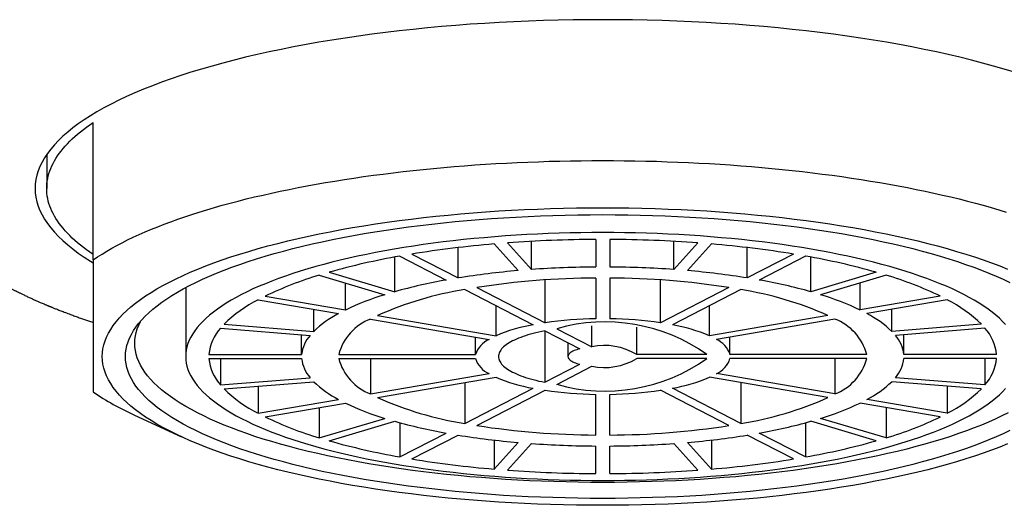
# Model space of a CAD drawing. Header units: millimetres. Extents: x 8 to 601, y 12 to 507.
# Tile 17 of 26: x 301 to 323, y 432 to 443. Entities that reach past the tile are written whole.
import ezdxf

# ---------------------------------------------------------------- set-up
doc = ezdxf.new("R2010")
doc.units = ezdxf.units.MM

msp = doc.modelspace()

# ---------------------------------------------------------------- linework, layer by layer
at = {"color": 7, "linetype": 'Continuous', "lineweight": 30}
for p, q in [((303, 437.739), (303, 440.706)), ((302, 440.012), (302, 439.279)), ((313.85, 438.179), (313.85, 437.584)), ((314.15, 438.179), (314.15, 437.584)), ((310.881, 437.347), (310.881, 438.003)), ((311.655, 438.081), (312.173, 437.506)), ((311.945, 438.104), (312.463, 437.529)), ((312.463, 437.529), (312.463, 438.137)), ((315.537, 437.529), (315.537, 438.137)), ((316.055, 438.104), (315.537, 437.529)), ((316.345, 438.081), (315.827, 437.506)), ((317.119, 437.347), (317.119, 438.003)), ((309.511, 437.049), (309.511, 437.798)), ((309.621, 437.818), (310.621, 437.303)), ((309.881, 437.862), (310.881, 437.347)), ((318.119, 437.862), (317.119, 437.347)), ((318.379, 437.818), (317.379, 437.303)), ((318.489, 437.049), (318.489, 437.798)), ((307.884, 437.407), (309.299, 436.986)), ((308.097, 437.47), (309.511, 437.049)), ((312.757, 436.381), (312.757, 437.306)), ((313.85, 437.346), (313.85, 436.468)), ((314.15, 437.346), (314.15, 436.468)), ((315.243, 436.381), (315.243, 437.306)), ((319.903, 437.47), (318.489, 437.049)), ((320.116, 437.407), (318.701, 436.986)), ((305, 437.141), (305, 435.651)), ((308.447, 436.656), (308.447, 437.239)), ((311.021, 437.096), (312.497, 436.336)), ((311.281, 437.141), (312.757, 436.381)), ((316.719, 437.141), (315.243, 436.381)), ((316.979, 437.096), (315.503, 436.336)), ((319.553, 436.656), (319.553, 437.239)), ((306.565, 436.876), (308.297, 436.579)), ((306.715, 436.954), (308.447, 436.656)), ((321.285, 436.954), (319.553, 436.656)), ((321.435, 436.876), (319.703, 436.579)), ((307.762, 436.195), (307.762, 436.671)), ((311.697, 436.098), (311.697, 436.748)), ((316.303, 436.098), (316.303, 436.748)), ((320.238, 436.195), (320.238, 436.671)), ((308.99, 436.46), (311.547, 436.021)), ((309.14, 436.537), (311.697, 436.098)), ((318.86, 436.537), (316.303, 436.098)), ((319.01, 436.46), (316.453, 436.021)), ((305.752, 436.262), (307.684, 436.108)), ((305.83, 436.349), (307.762, 436.195)), ((313.007, 436.252), (313.762, 435.863)), ((313.762, 435.863), (313.762, 436.317)), ((314.735, 435.696), (314.735, 436.284)), ((322.17, 436.349), (320.238, 436.195)), ((322.248, 436.262), (320.316, 436.108)), ((307.502, 435.696), (307.502, 436.123)), ((311.254, 435.696), (311.254, 436.071)), ((312.748, 436.207), (313.503, 435.818)), ((312.748, 436.207), (312.748, 435.095)), ((316.746, 435.696), (316.746, 436.071)), ((320.498, 435.696), (320.498, 436.123)), ((313.25, 435.948), (313.25, 435.651)), ((305.501, 435.696), (307.502, 435.696)), ((305.501, 435.607), (307.502, 435.607)), ((305.752, 435.607), (305.752, 435.04)), ((308.302, 435.696), (311.254, 435.696)), ((308.302, 435.607), (311.254, 435.607)), ((308.99, 435.607), (308.99, 434.843)), ((316.245, 435.696), (314.735, 435.696)), ((316.245, 435.607), (314.735, 435.607)), ((319.698, 435.696), (316.746, 435.696)), ((319.698, 435.607), (316.746, 435.607)), ((319.01, 435.607), (319.01, 434.843)), ((322.499, 435.696), (320.498, 435.696)), ((322.499, 435.607), (320.498, 435.607)), ((322.248, 435.607), (322.248, 435.04)), ((312.748, 435.095), (313.503, 435.484)), ((313.007, 435.051), (313.762, 435.44)), ((305.752, 435.04), (307.684, 435.194)), ((308.99, 434.843), (311.547, 435.282)), ((309.14, 434.765), (311.697, 435.204)), ((318.86, 434.765), (316.303, 435.204)), ((319.01, 434.843), (316.453, 435.282)), ((322.248, 435.04), (320.316, 435.194)), ((305.83, 434.954), (307.762, 435.108)), ((306.565, 435.013), (306.565, 434.426)), ((311.021, 435.088), (311.021, 434.206)), ((311.021, 434.206), (312.497, 434.966)), ((316.979, 434.206), (315.503, 434.966)), ((316.979, 435.088), (316.979, 434.206)), ((322.17, 434.954), (320.238, 435.108)), ((321.435, 435.013), (321.435, 434.426)), ((311.281, 434.162), (312.757, 434.922)), ((313.85, 433.957), (313.85, 434.835)), ((314.15, 433.957), (314.15, 434.835)), ((316.719, 434.162), (315.243, 434.922)), ((306.565, 434.426), (308.297, 434.724)), ((306.715, 434.349), (308.447, 434.646)), ((307.884, 434.55), (307.884, 433.896)), ((321.285, 434.349), (319.553, 434.646)), ((321.435, 434.426), (319.703, 434.724)), ((320.116, 434.55), (320.116, 433.896)), ((303.896, 434.388), (304.906, 433.919)), ((307.884, 433.896), (309.299, 434.316)), ((320.116, 433.896), (318.701, 434.316)), ((308.097, 433.833), (309.511, 434.253)), ((309.621, 434.223), (309.621, 433.485)), ((318.379, 434.223), (318.379, 433.485)), ((319.903, 433.833), (318.489, 434.253)), ((309.621, 433.485), (310.621, 434)), ((309.881, 433.44), (310.881, 433.955)), ((318.119, 433.44), (317.119, 433.955)), ((318.379, 433.485), (317.379, 434)), ((311.655, 433.849), (311.655, 433.222)), ((311.655, 433.222), (312.173, 433.796)), ((311.945, 433.199), (312.463, 433.773)), ((313.85, 433.124), (313.85, 433.719)), ((314.15, 433.124), (314.15, 433.719)), ((316.055, 433.199), (315.537, 433.773)), ((316.345, 433.222), (315.827, 433.796)), ((316.345, 433.849), (316.345, 433.222))]:
    msp.add_line(p, q, dxfattribs=at)
at = {"color": 7, "linetype": 'Continuous', "lineweight": 30, "flags": 128}
for points in [[(322.886, 441.787), (322.662, 441.855), (322.432, 441.922), (322.197, 441.987), (321.956, 442.049), (321.709, 442.11), (321.457, 442.169), (321.2, 442.227), (320.938, 442.282), (320.672, 442.335), (320.401, 442.385), (320.125, 442.434), (319.845, 442.481), (319.561, 442.525), (319.274, 442.567), (318.983, 442.607), (318.688, 442.645), (318.39, 442.68), (318.089, 442.713), (317.785, 442.744), (317.479, 442.772), (317.171, 442.798), (316.86, 442.822), (316.547, 442.843), (316.232, 442.861), (315.916, 442.877), (315.599, 442.891), (315.28, 442.902), (314.961, 442.911), (314.641, 442.917), (314.321, 442.921), (314, 442.922), (313.679, 442.921), (313.359, 442.917), (313.039, 442.911), (312.72, 442.902), (312.401, 442.891), (312.084, 442.877), (311.768, 442.861), (311.453, 442.843), (311.14, 442.822), (310.829, 442.798), (310.521, 442.772), (310.215, 442.744), (309.911, 442.713), (309.61, 442.68), (309.312, 442.645), (309.017, 442.607), (308.726, 442.567), (308.439, 442.525), (308.155, 442.481), (307.875, 442.434), (307.599, 442.385), (307.328, 442.335), (307.062, 442.282), (306.8, 442.227), (306.543, 442.169), (306.291, 442.11), (306.044, 442.049), (305.803, 441.987), (305.568, 441.922), (305.338, 441.855), (305.114, 441.787), (304.896, 441.717), (304.685, 441.645), (304.48, 441.572), (304.281, 441.497), (304.09, 441.421), (303.904, 441.343), (303.726, 441.263), (303.555, 441.183), (303.391, 441.101), (303.234, 441.018), (303.085, 440.933), (302.943, 440.848), (302.809, 440.761), (302.682, 440.673), (302.564, 440.585), (302.453, 440.495), (302.35, 440.405), (302.254, 440.314), (302.167, 440.222), (302.088, 440.13), (302.018, 440.037), (301.955, 439.943), (301.901, 439.849), (301.855, 439.755), (301.817, 439.66), (301.788, 439.565), (301.767, 439.47), (301.754, 439.375), (301.75, 439.279), (301.754, 439.184), (301.767, 439.089), (301.788, 438.994), (301.817, 438.899), (301.855, 438.804), (301.901, 438.71), (301.955, 438.616), (302.018, 438.522), (302.088, 438.429), (302.167, 438.337), (302.254, 438.245), (302.35, 438.154), (302.453, 438.063), (302.564, 437.974), (302.682, 437.885), (302.809, 437.798), (302.943, 437.711), (303, 437.676)], [(303, 437.853), (302.928, 437.903), (302.859, 437.954), (302.792, 438.004), (302.728, 438.055), (302.667, 438.106), (302.608, 438.158), (302.552, 438.209), (302.499, 438.261), (302.448, 438.314), (302.4, 438.366), (302.354, 438.419), (302.312, 438.471), (302.272, 438.524), (302.234, 438.578), (302.2, 438.631), (302.168, 438.684), (302.139, 438.738), (302.113, 438.792), (302.089, 438.846), (302.068, 438.9), (302.05, 438.954), (302.035, 439.008), (302.022, 439.062), (302.013, 439.116), (302.006, 439.171), (302.001, 439.225), (302, 439.279), (302.001, 439.334), (302.006, 439.388), (302.013, 439.442), (302.022, 439.497), (302.035, 439.551), (302.05, 439.605), (302.068, 439.659), (302.089, 439.713), (302.113, 439.767), (302.139, 439.821), (302.168, 439.874), (302.2, 439.928), (302.234, 439.981), (302.272, 440.034), (302.312, 440.087), (302.354, 440.14), (302.4, 440.193), (302.448, 440.245), (302.499, 440.298), (302.552, 440.349), (302.608, 440.401), (302.667, 440.453), (302.728, 440.504), (302.792, 440.555), (302.859, 440.605), (302.928, 440.656), (303, 440.706)], [(303, 437.739), (303.095, 437.802), (303.194, 437.864), (303.296, 437.926), (303.403, 437.987), (303.514, 438.048), (303.629, 438.108), (303.747, 438.167), (303.87, 438.226), (303.996, 438.284), (304.126, 438.341), (304.26, 438.397), (304.397, 438.453), (304.538, 438.507), (304.682, 438.561), (304.83, 438.615), (304.981, 438.667), (305.136, 438.718), (305.294, 438.769), (305.455, 438.818), (305.62, 438.867), (305.787, 438.915), (305.958, 438.961), (306.131, 439.007), (306.308, 439.052), (306.487, 439.095), (306.67, 439.138), (306.855, 439.18), (307.042, 439.22), (307.233, 439.26), (307.425, 439.298), (307.621, 439.335), (307.818, 439.371), (308.018, 439.406), (308.22, 439.44), (308.425, 439.473), (308.631, 439.504), (308.84, 439.534), (309.05, 439.564), (309.262, 439.591), (309.476, 439.618), (309.692, 439.643), (309.909, 439.668), (310.128, 439.69), (310.348, 439.712), (310.57, 439.732), (310.792, 439.751), (311.017, 439.769), (311.242, 439.786), (311.468, 439.801), (311.695, 439.815), (311.923, 439.827), (312.152, 439.839), (312.381, 439.849), (312.612, 439.857), (312.842, 439.865), (313.073, 439.871), (313.305, 439.875), (313.536, 439.879), (313.768, 439.881), (314, 439.881), (314.232, 439.881), (314.464, 439.879), (314.695, 439.875), (314.927, 439.871), (315.158, 439.865), (315.388, 439.857), (315.619, 439.849), (315.848, 439.839), (316.077, 439.827), (316.305, 439.815), (316.532, 439.801), (316.758, 439.786), (316.983, 439.769), (317.208, 439.751), (317.43, 439.732), (317.652, 439.712), (317.872, 439.69), (318.091, 439.668), (318.308, 439.643), (318.524, 439.618), (318.738, 439.591), (318.95, 439.564), (319.16, 439.534), (319.369, 439.504), (319.575, 439.473), (319.78, 439.44), (319.982, 439.406), (320.182, 439.371), (320.379, 439.335), (320.575, 439.298), (320.767, 439.26), (320.958, 439.22), (321.145, 439.18), (321.33, 439.138), (321.513, 439.095), (321.692, 439.052), (321.869, 439.007), (322.042, 438.961), (322.213, 438.915), (322.38, 438.867), (322.545, 438.818), (322.706, 438.769)], [(314, 432.44), (313.717, 432.441), (313.435, 432.444), (313.153, 432.45), (312.871, 432.457), (312.59, 432.467), (312.311, 432.479), (312.032, 432.493), (311.755, 432.51), (311.479, 432.528), (311.205, 432.549), (310.933, 432.572), (310.663, 432.597), (310.395, 432.624), (310.13, 432.653), (309.867, 432.684), (309.607, 432.717), (309.35, 432.753), (309.097, 432.79), (308.847, 432.829), (308.6, 432.87), (308.357, 432.913), (308.118, 432.958), (307.883, 433.005), (307.652, 433.053), (307.425, 433.103), (307.203, 433.155), (306.986, 433.209), (306.773, 433.265), (306.566, 433.322), (306.363, 433.38), (306.166, 433.441), (305.974, 433.502), (305.788, 433.566), (305.607, 433.63), (305.432, 433.696), (305.263, 433.764), (305.099, 433.832), (304.942, 433.902), (304.791, 433.973), (304.647, 434.045), (304.509, 434.119), (304.377, 434.193), (304.252, 434.269), (304.134, 434.345), (304.022, 434.422), (303.917, 434.5), (303.819, 434.579), (303.729, 434.659), (303.645, 434.739), (303.568, 434.82), (303.498, 434.902), (303.436, 434.984), (303.381, 435.066), (303.333, 435.149), (303.292, 435.232), (303.259, 435.316), (303.233, 435.399), (303.215, 435.483), (303.204, 435.567), (303.2, 435.651), (303.204, 435.735), (303.215, 435.819), (303.233, 435.903), (303.259, 435.987), (303.292, 436.071), (303.333, 436.154), (303.381, 436.237), (303.436, 436.319), (303.498, 436.401), (303.568, 436.483), (303.645, 436.563), (303.729, 436.644), (303.819, 436.723), (303.917, 436.802), (304.022, 436.88), (304.134, 436.958), (304.252, 437.034), (304.377, 437.109), (304.509, 437.184), (304.647, 437.257), (304.791, 437.329), (304.942, 437.401), (305.099, 437.47), (305.263, 437.539), (305.432, 437.606), (305.607, 437.672), (305.788, 437.737), (305.974, 437.8), (306.166, 437.862), (306.363, 437.922), (306.566, 437.981), (306.773, 438.038), (306.986, 438.093), (307.203, 438.147), (307.425, 438.199), (307.652, 438.25), (307.883, 438.298), (308.118, 438.345), (308.357, 438.39), (308.6, 438.433), (308.847, 438.474), (309.097, 438.513), (309.35, 438.55), (309.607, 438.585), (309.867, 438.618), (310.13, 438.65), (310.395, 438.679), (310.663, 438.706), (310.933, 438.731), (311.205, 438.754), (311.479, 438.774), (311.755, 438.793), (312.032, 438.809), (312.311, 438.823), (312.59, 438.835), (312.871, 438.845), (313.153, 438.853), (313.435, 438.859), (313.717, 438.862), (314, 438.863), (314.283, 438.862), (314.565, 438.859), (314.847, 438.853), (315.129, 438.845), (315.41, 438.835), (315.689, 438.823), (315.968, 438.809), (316.245, 438.793), (316.521, 438.774), (316.795, 438.754), (317.067, 438.731), (317.337, 438.706), (317.605, 438.679), (317.87, 438.65), (318.133, 438.618), (318.393, 438.585), (318.65, 438.55), (318.903, 438.513), (319.153, 438.474), (319.4, 438.433), (319.643, 438.39), (319.882, 438.345), (320.117, 438.298), (320.348, 438.25), (320.575, 438.199), (320.797, 438.147), (321.014, 438.093), (321.227, 438.038), (321.434, 437.981), (321.637, 437.922), (321.834, 437.862), (322.026, 437.8), (322.212, 437.737), (322.393, 437.672), (322.568, 437.606), (322.737, 437.539)], [(314, 432.588), (313.73, 432.589), (313.461, 432.593), (313.192, 432.598), (312.923, 432.605), (312.656, 432.615), (312.389, 432.626), (312.123, 432.64), (311.859, 432.655), (311.596, 432.673), (311.334, 432.693), (311.075, 432.714), (310.817, 432.738), (310.562, 432.764), (310.309, 432.792), (310.058, 432.822), (309.811, 432.853), (309.566, 432.887), (309.324, 432.922), (309.085, 432.96), (308.85, 432.999), (308.618, 433.04), (308.39, 433.083), (308.166, 433.127), (307.946, 433.173), (307.73, 433.221), (307.518, 433.271), (307.311, 433.322), (307.108, 433.375), (306.91, 433.43), (306.717, 433.485), (306.529, 433.543), (306.346, 433.602), (306.168, 433.662), (305.995, 433.724), (305.828, 433.787), (305.667, 433.851), (305.512, 433.916), (305.362, 433.983), (305.218, 434.051), (305.08, 434.12), (304.948, 434.19), (304.823, 434.261), (304.703, 434.333), (304.59, 434.406), (304.484, 434.479), (304.384, 434.554), (304.291, 434.629), (304.204, 434.705), (304.124, 434.781), (304.051, 434.859), (303.985, 434.936), (303.925, 435.014), (303.872, 435.093), (303.827, 435.172), (303.788, 435.252), (303.756, 435.331), (303.732, 435.411), (303.714, 435.491), (303.704, 435.571), (303.7, 435.651), (303.704, 435.731), (303.714, 435.812), (303.732, 435.892), (303.756, 435.971), (303.788, 436.051), (303.827, 436.13), (303.872, 436.21), (303.925, 436.288), (303.985, 436.366), (304.051, 436.444), (304.124, 436.521), (304.204, 436.598), (304.291, 436.674), (304.384, 436.749), (304.484, 436.823), (304.59, 436.897), (304.703, 436.97), (304.823, 437.042), (304.948, 437.113), (305.08, 437.183), (305.218, 437.252), (305.362, 437.32), (305.512, 437.386), (305.667, 437.452), (305.828, 437.516), (305.995, 437.579), (306.168, 437.641), (306.346, 437.701), (306.529, 437.76), (306.717, 437.817), (306.91, 437.873), (307.108, 437.928), (307.311, 437.98), (307.518, 438.032), (307.73, 438.081), (307.946, 438.129), (308.166, 438.176), (308.39, 438.22), (308.618, 438.263), (308.85, 438.304), (309.085, 438.343), (309.324, 438.38), (309.566, 438.416), (309.811, 438.449), (310.058, 438.481), (310.309, 438.511), (310.562, 438.539), (310.817, 438.564), (311.075, 438.588), (311.334, 438.61), (311.596, 438.63), (311.859, 438.647), (312.123, 438.663), (312.389, 438.677), (312.656, 438.688), (312.923, 438.698), (313.192, 438.705), (313.461, 438.71), (313.73, 438.713), (314, 438.714), (314.27, 438.713), (314.539, 438.71), (314.808, 438.705), (315.077, 438.698), (315.344, 438.688), (315.611, 438.677), (315.877, 438.663), (316.141, 438.647), (316.404, 438.63), (316.666, 438.61), (316.925, 438.588), (317.183, 438.564), (317.438, 438.539), (317.691, 438.511), (317.942, 438.481), (318.189, 438.449), (318.434, 438.416), (318.676, 438.38), (318.915, 438.343), (319.15, 438.304), (319.382, 438.263), (319.61, 438.22), (319.834, 438.176), (320.054, 438.129), (320.27, 438.081), (320.482, 438.032), (320.689, 437.98), (320.892, 437.928), (321.09, 437.873), (321.283, 437.817), (321.471, 437.76), (321.654, 437.701), (321.832, 437.641), (322.005, 437.579), (322.172, 437.516), (322.333, 437.452), (322.488, 437.386), (322.638, 437.32), (322.782, 437.252)], [(322.693, 436.344), (322.629, 436.411), (322.56, 436.478), (322.484, 436.545), (322.402, 436.61), (322.315, 436.676), (322.222, 436.74), (322.123, 436.804), (322.019, 436.866), (321.909, 436.928), (321.794, 436.99), (321.674, 437.05), (321.548, 437.109), (321.417, 437.167), (321.281, 437.224), (321.14, 437.281), (320.994, 437.336), (320.844, 437.389), (320.688, 437.442), (320.528, 437.494), (320.364, 437.544), (320.195, 437.593), (320.022, 437.64), (319.845, 437.686), (319.664, 437.731), (319.479, 437.775), (319.29, 437.817), (319.098, 437.857), (318.902, 437.896), (318.702, 437.933), (318.5, 437.969), (318.294, 438.003), (318.086, 438.036), (317.875, 438.067), (317.661, 438.096), (317.444, 438.124), (317.225, 438.15), (317.004, 438.174), (316.781, 438.197), (316.556, 438.217), (316.329, 438.236), (316.101, 438.254), (315.871, 438.269), (315.64, 438.283), (315.408, 438.295), (315.175, 438.305), (314.941, 438.313), (314.706, 438.319), (314.471, 438.324), (314.236, 438.327), (314, 438.328), (313.764, 438.327), (313.529, 438.324), (313.294, 438.319), (313.059, 438.313), (312.825, 438.305), (312.592, 438.295), (312.36, 438.283), (312.129, 438.269), (311.899, 438.254), (311.671, 438.236), (311.444, 438.217), (311.219, 438.197), (310.996, 438.174), (310.775, 438.15), (310.556, 438.124), (310.339, 438.096), (310.125, 438.067), (309.914, 438.036), (309.706, 438.003), (309.5, 437.969), (309.298, 437.933), (309.098, 437.896), (308.902, 437.857), (308.71, 437.817), (308.521, 437.775), (308.336, 437.731), (308.155, 437.686), (307.978, 437.64), (307.805, 437.593), (307.636, 437.544), (307.472, 437.494), (307.312, 437.442), (307.156, 437.389), (307.006, 437.336), (306.86, 437.281), (306.719, 437.224), (306.583, 437.167), (306.452, 437.109), (306.326, 437.05), (306.206, 436.99), (306.091, 436.928), (305.981, 436.866), (305.877, 436.804), (305.778, 436.74), (305.685, 436.676), (305.598, 436.61), (305.516, 436.545), (305.44, 436.478), (305.371, 436.411), (305.307, 436.344), (305.249, 436.276), (305.197, 436.208), (305.151, 436.139), (305.111, 436.07), (305.077, 436.001), (305.049, 435.931), (305.028, 435.861), (305.012, 435.791), (305.003, 435.721), (305, 435.651), (305.003, 435.581), (305.012, 435.511), (305.028, 435.441), (305.049, 435.372), (305.077, 435.302), (305.111, 435.233), (305.151, 435.164), (305.197, 435.095), (305.249, 435.027), (305.307, 434.959), (305.371, 434.891), (305.44, 434.824), (305.516, 434.758), (305.598, 434.692), (305.685, 434.627), (305.778, 434.563), (305.877, 434.499), (305.981, 434.436), (306.091, 434.374), (306.206, 434.313), (306.326, 434.253), (306.452, 434.194), (306.583, 434.135), (306.719, 434.078), (306.86, 434.022), (307.006, 433.967), (307.156, 433.913), (307.312, 433.86), (307.472, 433.809), (307.636, 433.759), (307.805, 433.71), (307.978, 433.662), (308.155, 433.616), (308.336, 433.571), (308.521, 433.528), (308.71, 433.486), (308.902, 433.446), (309.098, 433.407), (309.298, 433.369), (309.5, 433.334), (309.706, 433.299), (309.914, 433.267), (310.125, 433.236), (310.339, 433.206), (310.556, 433.179), (310.775, 433.153), (310.996, 433.128), (311.219, 433.106), (311.444, 433.085), (311.671, 433.066), (311.899, 433.049), (312.129, 433.033), (312.36, 433.02), (312.592, 433.008), (312.825, 432.998), (313.059, 432.99), (313.294, 432.983), (313.529, 432.979), (313.764, 432.976), (314, 432.975)], [(314, 432.934), (313.736, 432.935), (313.471, 432.938), (313.208, 432.944), (312.944, 432.951), (312.682, 432.96), (312.42, 432.971), (312.159, 432.985), (311.9, 433), (311.642, 433.017), (311.386, 433.037), (311.131, 433.058), (310.879, 433.081), (310.629, 433.107), (310.38, 433.134), (310.135, 433.163), (309.892, 433.194), (309.652, 433.227), (309.415, 433.262), (309.181, 433.298), (308.95, 433.337), (308.723, 433.377), (308.499, 433.419), (308.279, 433.462), (308.063, 433.508), (307.852, 433.555), (307.644, 433.604), (307.441, 433.654), (307.242, 433.706), (307.048, 433.759), (306.858, 433.814), (306.674, 433.87), (306.494, 433.928), (306.32, 433.987), (306.151, 434.048), (305.987, 434.109), (305.829, 434.172), (305.676, 434.237), (305.529, 434.302), (305.388, 434.368), (305.253, 434.436), (305.124, 434.505), (305.001, 434.574), (304.884, 434.645), (304.773, 434.716), (304.669, 434.788), (304.571, 434.861), (304.479, 434.935), (304.394, 435.01), (304.316, 435.085), (304.244, 435.16), (304.179, 435.237), (304.121, 435.313), (304.069, 435.39), (304.024, 435.468), (303.986, 435.546), (303.955, 435.624), (303.931, 435.702), (303.914, 435.781), (303.903, 435.859), (303.9, 435.938), (303.903, 436.016), (303.914, 436.095), (303.931, 436.173), (303.955, 436.252), (303.986, 436.33), (304.024, 436.408), (304.033, 436.424)], [(312.748, 436.207), (312.683, 436.194), (312.62, 436.18), (312.558, 436.165), (312.499, 436.15), (312.441, 436.134), (312.385, 436.117), (312.331, 436.1), (312.28, 436.083), (312.23, 436.064), (312.182, 436.046), (312.137, 436.027), (312.094, 436.007), (312.053, 435.987), (312.015, 435.966), (311.979, 435.945), (311.946, 435.924), (311.915, 435.903), (311.887, 435.881), (311.861, 435.859), (311.838, 435.836), (311.817, 435.814), (311.799, 435.791), (311.784, 435.768), (311.772, 435.745), (311.762, 435.721), (311.756, 435.698), (311.751, 435.675), (311.75, 435.651), (311.751, 435.628), (311.756, 435.604), (311.762, 435.581), (311.772, 435.558), (311.784, 435.535), (311.799, 435.512), (311.817, 435.489), (311.838, 435.466), (311.861, 435.444), (311.887, 435.422), (311.915, 435.4), (311.946, 435.378), (311.979, 435.357), (312.015, 435.336), (312.053, 435.316), (312.094, 435.296), (312.137, 435.276), (312.182, 435.257), (312.23, 435.238), (312.28, 435.22), (312.331, 435.202), (312.385, 435.185), (312.441, 435.169), (312.499, 435.153), (312.558, 435.138), (312.62, 435.123), (312.683, 435.109), (312.748, 435.095)], [(313.503, 435.818), (313.47, 435.809), (313.439, 435.799), (313.41, 435.789), (313.383, 435.778), (313.358, 435.767), (313.336, 435.755), (313.316, 435.743), (313.299, 435.73), (313.284, 435.718), (313.272, 435.705), (313.262, 435.692), (313.255, 435.678), (313.251, 435.665), (313.25, 435.651), (313.251, 435.638), (313.255, 435.624), (313.262, 435.611), (313.272, 435.598), (313.284, 435.585), (313.299, 435.572), (313.316, 435.56), (313.336, 435.548), (313.358, 435.536), (313.383, 435.525), (313.41, 435.514), (313.439, 435.503), (313.47, 435.494), (313.503, 435.484)], [(314, 432.975), (314.236, 432.976), (314.471, 432.979), (314.706, 432.983), (314.941, 432.99), (315.175, 432.998), (315.408, 433.008), (315.64, 433.02), (315.871, 433.033), (316.101, 433.049), (316.329, 433.066), (316.556, 433.085), (316.781, 433.106), (317.004, 433.128), (317.225, 433.153), (317.444, 433.179), (317.661, 433.206), (317.875, 433.236), (318.086, 433.267), (318.294, 433.299), (318.5, 433.334), (318.702, 433.369), (318.902, 433.407), (319.098, 433.446), (319.29, 433.486), (319.479, 433.528), (319.664, 433.571), (319.845, 433.616), (320.022, 433.662), (320.195, 433.71), (320.364, 433.759), (320.528, 433.809), (320.688, 433.86), (320.844, 433.913), (320.994, 433.967), (321.14, 434.022), (321.281, 434.078), (321.417, 434.135), (321.548, 434.194), (321.674, 434.253), (321.794, 434.313), (321.909, 434.374), (322.019, 434.436), (322.123, 434.499), (322.222, 434.563), (322.315, 434.627), (322.402, 434.692), (322.484, 434.758), (322.56, 434.824), (322.629, 434.891), (322.693, 434.959)], [(322.747, 434.436), (322.612, 434.368), (322.471, 434.302), (322.324, 434.237), (322.171, 434.172), (322.013, 434.109), (321.849, 434.048), (321.68, 433.987), (321.506, 433.928), (321.326, 433.87), (321.142, 433.814), (320.952, 433.759), (320.758, 433.706), (320.559, 433.654), (320.356, 433.604), (320.148, 433.555), (319.937, 433.508), (319.721, 433.462), (319.501, 433.419), (319.277, 433.377), (319.05, 433.337), (318.819, 433.298), (318.585, 433.262), (318.348, 433.227), (318.108, 433.194), (317.865, 433.163), (317.62, 433.134), (317.371, 433.107), (317.121, 433.081), (316.869, 433.058), (316.614, 433.037), (316.358, 433.017), (316.1, 433), (315.841, 432.985), (315.58, 432.971), (315.318, 432.96), (315.056, 432.951), (314.792, 432.944), (314.529, 432.938), (314.264, 432.935), (314, 432.934)], [(322.782, 434.051), (322.638, 433.983), (322.488, 433.916), (322.333, 433.851), (322.172, 433.787), (322.005, 433.724), (321.832, 433.662), (321.654, 433.602), (321.471, 433.543), (321.283, 433.485), (321.09, 433.43), (320.892, 433.375), (320.689, 433.322), (320.482, 433.271), (320.27, 433.221), (320.054, 433.173), (319.834, 433.127), (319.61, 433.083), (319.382, 433.04), (319.15, 432.999), (318.915, 432.96), (318.676, 432.922), (318.434, 432.887), (318.189, 432.853), (317.942, 432.822), (317.691, 432.792), (317.438, 432.764), (317.183, 432.738), (316.925, 432.714), (316.666, 432.693), (316.404, 432.673), (316.141, 432.655), (315.877, 432.64), (315.611, 432.626), (315.344, 432.615), (315.077, 432.605), (314.808, 432.598), (314.539, 432.593), (314.27, 432.589), (314, 432.588)], [(322.737, 433.764), (322.568, 433.696), (322.393, 433.63), (322.212, 433.566), (322.026, 433.502), (321.834, 433.441), (321.637, 433.38), (321.434, 433.322), (321.227, 433.265), (321.014, 433.209), (320.797, 433.155), (320.575, 433.103), (320.348, 433.053), (320.117, 433.005), (319.882, 432.958), (319.643, 432.913), (319.4, 432.87), (319.153, 432.829), (318.903, 432.79), (318.65, 432.753), (318.393, 432.717), (318.133, 432.684), (317.87, 432.653), (317.605, 432.624), (317.337, 432.597), (317.067, 432.572), (316.795, 432.549), (316.521, 432.528), (316.245, 432.51), (315.968, 432.493), (315.689, 432.479), (315.41, 432.467), (315.129, 432.457), (314.847, 432.45), (314.565, 432.444), (314.283, 432.441), (314, 432.44)]]:
    msp.add_lwpolyline(points, dxfattribs=at)
at = {"color": 7, "linetype": 'Continuous', "lineweight": 30}
for centre, radius, start, end in [((313.985, 410.355), 27.824, 90.279, 94.205), ((314.015, 410.355), 27.824, 85.795, 89.721), ((313.574, 415.19), 22.971, 94.7912, 99.253), ((314.426, 415.19), 22.971, 80.747, 85.2088), ((312.266, 422.71), 15.338, 99.9327, 105.7751), ((315.734, 422.71), 15.338, 74.2249, 80.0673), ((313.673, 420.001), 17.569, 94.8982, 99.146), ((313.989, 416.304), 21.28, 90.373, 94.1109), ((314.011, 416.304), 21.28, 85.8891, 89.627), ((314.327, 420.001), 17.569, 80.854, 85.1018), ((310.151, 429.822), 7.917, 106.64, 115.7273), ((312.673, 425.751), 11.733, 100.0732, 105.6346), ((313.924, 420.19), 17.156, 90.248, 98.8636), ((314.073, 420.159), 17.187, 81.1444, 89.7441), ((315.327, 425.751), 11.733, 74.3654, 79.9268), ((317.849, 429.822), 7.917, 64.2727, 73.36), ((312.207, 429.667), 7.523, 99.0681, 114.0542), ((315.779, 429.621), 7.571, 65.9934, 80.8843), ((307.915, 434.219), 2.981, 116.943, 134.4081), ((311.056, 431.189), 6.057, 106.8599, 115.5074), ((316.944, 431.189), 6.057, 64.4926, 73.1401), ((320.085, 434.219), 2.981, 45.5919, 63.057), ((309.346, 434.553), 2.281, 117.3702, 133.9809), ((309.393, 435.405), 1.129, 110.8882, 165.071), ((313.961, 428.167), 8.302, 90.7691, 98.3424), ((314.037, 428.145), 8.323, 81.6674, 89.221), ((318.598, 435.397), 1.14, 15.2179, 68.8229), ((318.654, 434.553), 2.281, 46.0191, 62.6298), ((306.477, 435.603), 0.981, 137.7071, 174.5335), ((313.128, 432.751), 3.641, 99.9779, 113.1445), ((314.049, 432.613), 3.785, 54.5401, 105.9757), ((314.863, 432.719), 3.674, 66.9146, 79.9631), ((321.523, 435.603), 0.981, 5.4665, 42.2929), ((308.247, 435.613), 0.749, 138.6076, 173.633), ((311.768, 435.527), 0.541, 114.1141, 161.8451), ((316.226, 435.522), 0.549, 18.5208, 65.52), ((319.753, 435.613), 0.749, 6.367, 41.3924), ((314.033, 434.523), 1.367, 59.1082, 101.4076), ((306.477, 435.7), 0.981, 185.4665, 222.2929), ((308.247, 435.69), 0.749, 186.367, 221.3924), ((309.402, 435.906), 1.14, 195.2179, 248.8229), ((311.774, 435.781), 0.549, 198.5208, 245.52), ((314.049, 438.69), 3.785, 254.0243, 305.4599), ((314.033, 436.78), 1.367, 258.5924, 300.8918), ((316.232, 435.775), 0.541, 294.1141, 341.8451), ((318.607, 435.898), 1.129, 290.8882, 345.071), ((319.753, 435.69), 0.749, 318.6076, 353.633), ((321.523, 435.7), 0.981, 317.7071, 354.5335), ((313.137, 438.584), 3.674, 246.9146, 259.9631), ((314.872, 438.552), 3.641, 279.9779, 293.1445), ((307.915, 437.083), 2.981, 225.5919, 243.057), ((309.346, 436.75), 2.281, 226.0191, 242.6298), ((318.654, 436.75), 2.281, 297.3702, 313.9809), ((320.085, 437.083), 2.981, 296.943, 314.4081), ((306.527, 440.166), 6.349, 236.2547, 245.5199), ((312.221, 441.681), 7.571, 245.9934, 260.8843), ((313.963, 443.157), 8.323, 261.6674, 269.221), ((314.039, 443.136), 8.302, 270.7691, 278.3424), ((315.793, 441.635), 7.523, 279.0681, 294.0542), ((311.056, 440.113), 6.057, 244.4926, 253.1401), ((316.944, 440.113), 6.057, 286.8599, 295.5074), ((310.151, 441.481), 7.917, 244.2727, 253.36), ((317.849, 441.481), 7.917, 286.64, 295.7273), ((312.673, 445.552), 11.733, 254.3654, 259.9268), ((313.927, 451.144), 17.187, 261.1444, 269.7441), ((314.076, 451.112), 17.156, 270.248, 278.8636), ((315.327, 445.552), 11.733, 280.0732, 285.6346), ((313.673, 451.301), 17.569, 260.854, 265.1018), ((314.327, 451.301), 17.569, 274.8982, 279.146), ((312.266, 448.593), 15.338, 254.2249, 260.0673), ((313.989, 454.999), 21.28, 265.8891, 269.627), ((314.011, 454.999), 21.28, 270.373, 274.1109), ((315.734, 448.593), 15.338, 279.9327, 285.7751), ((313.574, 456.112), 22.971, 260.747, 265.2088), ((314.426, 456.112), 22.971, 274.7912, 279.253), ((313.985, 460.948), 27.824, 265.795, 269.721), ((314.015, 460.948), 27.824, 270.279, 274.205)]:
    msp.add_arc(centre, radius, start, end, dxfattribs=at)
for points, knots in [([(299.013, 439.715), (299.012, 439.712), (299.012, 439.702), (299.012, 439.686), (299.012, 439.668), (299.012, 439.651), (299.013, 439.633), (299.013, 439.613), (299.014, 439.593), (299.015, 439.574), (299.017, 439.555), (299.018, 439.535), (299.02, 439.513), (299.023, 439.49), (299.026, 439.465), (299.029, 439.439), (299.033, 439.417), (299.035, 439.4), (299.038, 439.386), (299.04, 439.373), (299.043, 439.357), (299.047, 439.339), (299.051, 439.318), (299.056, 439.296), (299.061, 439.274), (299.066, 439.254), (299.071, 439.234), (299.076, 439.215), (299.082, 439.195), (299.091, 439.165), (299.104, 439.126), (299.12, 439.078), (299.14, 439.026), (299.162, 438.971), (299.189, 438.911), (299.217, 438.854), (299.245, 438.8), (299.27, 438.755), (299.293, 438.716), (299.316, 438.677), (299.339, 438.641), (299.363, 438.605), (299.388, 438.568), (299.414, 438.532), (299.438, 438.499), (299.459, 438.47), (299.48, 438.443), (299.501, 438.417), (299.523, 438.389), (299.546, 438.361), (299.569, 438.334), (299.59, 438.31), (299.61, 438.288), (299.628, 438.267), (299.648, 438.246), (299.669, 438.223), (299.692, 438.199), (299.716, 438.174), (299.74, 438.15), (299.764, 438.126), (299.787, 438.104), (299.809, 438.083), (299.827, 438.065), (299.845, 438.049), (299.862, 438.033), (299.881, 438.016), (299.901, 437.997), (299.924, 437.977), (299.95, 437.955), (299.976, 437.932), (300.005, 437.907), (300.036, 437.881), (300.068, 437.855), (300.099, 437.831), (300.127, 437.808), (300.152, 437.789), (300.172, 437.773), (300.188, 437.761), (300.203, 437.75), (300.216, 437.74), (300.229, 437.73), (300.242, 437.72), (300.258, 437.709), (300.277, 437.695), (300.3, 437.678), (300.324, 437.661), (300.351, 437.642), (300.376, 437.625), (300.399, 437.608), (300.42, 437.594), (300.44, 437.58), (300.457, 437.569), (300.472, 437.559), (300.484, 437.551), (300.495, 437.544), (300.505, 437.537), (300.52, 437.527), (300.541, 437.514), (300.567, 437.497), (300.597, 437.478), (300.63, 437.457), (300.667, 437.434), (300.707, 437.409), (300.751, 437.382), (300.79, 437.359), (300.821, 437.341), (300.842, 437.329), (300.86, 437.319), (300.875, 437.31), (300.887, 437.303), (300.902, 437.295), (300.923, 437.283), (300.95, 437.267), (300.982, 437.25), (301.018, 437.23), (301.062, 437.206), (301.114, 437.178), (301.176, 437.146), (301.228, 437.119), (301.268, 437.098), (301.293, 437.086), (301.314, 437.075), (301.331, 437.067), (301.346, 437.059), (301.36, 437.052), (301.377, 437.044), (301.397, 437.034), (301.42, 437.023), (301.448, 437.01), (301.478, 436.995), (301.525, 436.973), (301.586, 436.944), (301.66, 436.91), (301.731, 436.878), (301.797, 436.849), (301.855, 436.824), (301.904, 436.803), (301.944, 436.786), (301.977, 436.772), (302.004, 436.761), (302.023, 436.752), (302.041, 436.745), (302.056, 436.739), (302.066, 436.735), (302.075, 436.731), (302.083, 436.728), (302.092, 436.724), (302.104, 436.719), (302.12, 436.713), (302.143, 436.703), (302.174, 436.691), (302.208, 436.677), (302.245, 436.663), (302.285, 436.647), (302.33, 436.629), (302.378, 436.611), (302.431, 436.591), (302.501, 436.564), (302.584, 436.533), (302.68, 436.499), (302.771, 436.466), (302.859, 436.436), (302.935, 436.41), (302.981, 436.394), (303, 436.388)], [0, 0, 0, 0, 0.002255, 0.007306, 0.011508, 0.015524, 0.01967, 0.024724, 0.029804, 0.034384, 0.038422, 0.043158, 0.048475, 0.054287, 0.060353, 0.066657, 0.072638, 0.07617, 0.079317, 0.082587, 0.086287, 0.09042, 0.096132, 0.101561, 0.10669, 0.111851, 0.116665, 0.121192, 0.126067, 0.13144, 0.143779, 0.155138, 0.167465, 0.182968, 0.196592, 0.213302, 0.227415, 0.238349, 0.249397, 0.258988, 0.268286, 0.277926, 0.287977, 0.29873, 0.307226, 0.315036, 0.322294, 0.329253, 0.336971, 0.345554, 0.352728, 0.359562, 0.365871, 0.371535, 0.377347, 0.383937, 0.391236, 0.398106, 0.405058, 0.412094, 0.418915, 0.424984, 0.430292, 0.434681, 0.439322, 0.444245, 0.449727, 0.45583, 0.462555, 0.469589, 0.476459, 0.484848, 0.492791, 0.500222, 0.507142, 0.513526, 0.517679, 0.521483, 0.524937, 0.528042, 0.530798, 0.533692, 0.537157, 0.541626, 0.546767, 0.552311, 0.558163, 0.564324, 0.568903, 0.573601, 0.577882, 0.581575, 0.584679, 0.587155, 0.589228, 0.591458, 0.59389, 0.598737, 0.604231, 0.61037, 0.617146, 0.624552, 0.632588, 0.641254, 0.650549, 0.65522, 0.659266, 0.662687, 0.665484, 0.667656, 0.669626, 0.674034, 0.679206, 0.685142, 0.691833, 0.699073, 0.709258, 0.720241, 0.732022, 0.736942, 0.741219, 0.744853, 0.747845, 0.750193, 0.752459, 0.755172, 0.758673, 0.762714, 0.767296, 0.772418, 0.778064, 0.790842, 0.802896, 0.814229, 0.824839, 0.834724, 0.841463, 0.847745, 0.85357, 0.85679, 0.85985, 0.862696, 0.864953, 0.866529, 0.867548, 0.868695, 0.870143, 0.871891, 0.873939, 0.877764, 0.88233, 0.887638, 0.893004, 0.898961, 0.905508, 0.912646, 0.920374, 0.928546, 0.942713, 0.956188, 0.968972, 0.981066, 0.992469, 1, 1, 1, 1]), ([(303, 437.739), (303, 437.687), (303, 437.568), (303, 437.388), (303, 437.2), (303, 437.017), (303, 436.841), (303, 436.672), (303, 436.509), (303, 436.353), (303, 436.205), (303, 436.064), (303, 435.929), (303, 435.801), (303, 435.68), (303, 435.567), (303, 435.463), (303, 435.367), (303, 435.28), (303, 435.2), (303, 435.129), (303, 435.066), (303, 435.01), (303, 434.962), (303, 434.92), (303, 434.898), (303, 434.887)], [0, 0, 0, 0, 0.032291, 0.073385, 0.114489, 0.155594, 0.196695, 0.237787, 0.278897, 0.32002, 0.361146, 0.402267, 0.443375, 0.485984, 0.528606, 0.571234, 0.613858, 0.656467, 0.69928, 0.742103, 0.784926, 0.827741, 0.870802, 0.913869, 0.956938, 1, 1, 1, 1])]:
    msp.add_open_spline(points, degree=3, knots=knots, dxfattribs=at)

doc.saveas('drawing.dxf')
